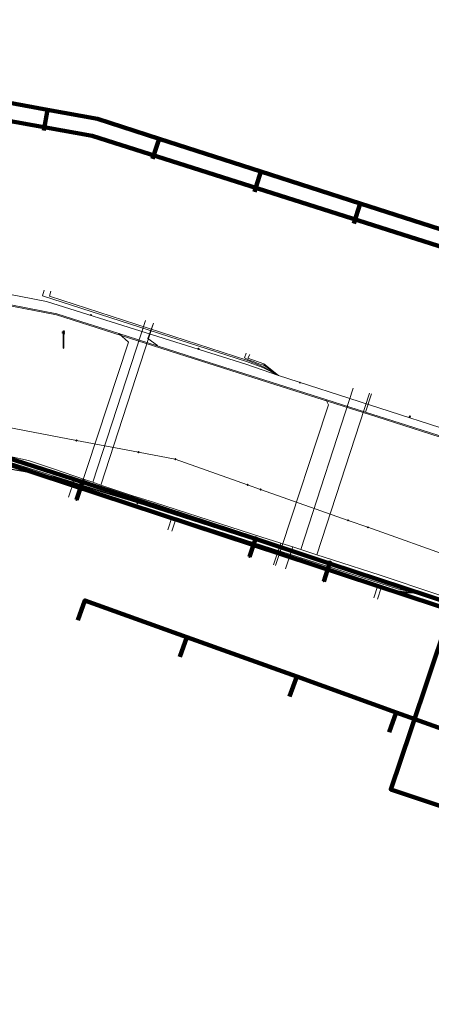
# Model space of a CAD drawing. Extents: x 152558 to 154479, y 462974 to 463683.
# Tile 69 of 256: x 152935 to 152954, y 463438 to 463485. Entities that reach past the tile are written whole.
import ezdxf
from ezdxf.lldxf.tags import DXFTag

# ---------------------------------------------------------------- set-up
doc = ezdxf.new("R2010")
doc.units = 0
doc.header["$LTSCALE"] = 0.2
doc.layers.get('0').update_dxf_attribs({"linetype": 'CONTINUOUS'})
for name, color, linetype, lineweight in [('B-RO-KL-DATA_COAXIAAL_17_ZIGGO BV-G', 90, 'KL-DATA-N', 18), ('B-RO-KL-DATA_COAXIAAL_7_ZIGGO BV-G', 90, 'KL-DATA-N', 18), ('B-RO-KL-DATA_EUROFIBER NEDERLAND BV-G', 90, 'KL-DATA-N', 18), ('B-RO-KL-DATA_HULPSTUK_EUROFIBER NEDERLAND BV-S', 90, 'CONTINUOUS', 25), ('B-RO-KL-DATA_HULPSTUK_KPN BV-S', 90, 'CONTINUOUS', 25), ('B-RO-KL-DATA_HULPSTUK_REGGEFIBER OPERATOR BV-S', 90, 'CONTINUOUS', 25), ('B-RO-KL-DATA_KABELBED_KPN BV-G', 90, 'CONTINUOUS', 100), ('B-RO-KL-DATA_KABELBED_ZIGGO BV-G', 90, 'CONTINUOUS', 100), ('B-RO-KL-DATA_REGGEFIBER OPERATOR BV-G', 90, 'KL-DATA-N', 18), ('B-RO-KL-ET_LS_400 V_STEDIN NETBEHEER BV-G', 190, 'KL-LS-N', 18), ('B-RO-KL-ET_LS_GEMEENTE AMERSFOORT-S', 190, 'CONTINUOUS', 25), ('B-RO-KL-GAS_LD_KOPER_22_0.1 BAR_STEDIN NETBEHEER BV-G', 50, 'KL-GAS-LD-N', 18), ('B-RO-KL-GAS_LD_PE_25_0.1 BAR_STEDIN NETBEHEER BV-G', 50, 'KL-GAS-LD-N', 18), ('B-RO-KL-GAS_LD_PVC_63_0.1 BAR_STEDIN NETBEHEER BV-G', 50, 'KL-GAS-LD-N', 18), ('B-RO-KL-WATER_100_VITENS-G', 170, 'KL-WATER-N', 18), ('B-RO-KL-WATER_HULPSTUK_VITENS-S', 170, 'CONTINUOUS', 25)]:
    doc.layers.add(name, color=color, linetype=linetype, lineweight=lineweight)
doc.styles.add('NLCS-ISO', font='NLCS-ISO.ttf')
tags = doc.linetypes.add('KL-DATA-N', pattern='A,4,-1,[101,NLCS.SHX,S=0.5,R=0,X=0,Y=0],-1,4,-1,["D",Standard,S=1,R=0,X=-0.25,Y=-0.5],-1.5', length=12.5).pattern_tags.tags
tags[18] = DXFTag(74, 10)
tags = doc.linetypes.add('KL-GAS-LD-N', pattern='A,4,-1,[69,NLCS.SHX,S=0.5,R=0,X=0,Y=0],-1,4,-1,["L",Standard,S=1,R=0,X=0.25,Y=-0.5],-2', length=13).pattern_tags.tags
tags[18] = DXFTag(74, 10)
tags = doc.linetypes.add('KL-LS-N', pattern='A,4,-1,[103,NLCS.SHX,S=0.75,R=0,X=0,Y=0],-1,4,-1,["L",Standard,S=1,R=0,X=0,Y=-0.5],-2', length=13).pattern_tags.tags
tags[18] = DXFTag(74, 10)
doc.linetypes.add('KL-WATER-N', pattern='A,7,-0.5,[168,NLCS.SHX,S=0.75,R=0,X=0.75,Y=0],-2', length=9.5)

# ---------------------------------------------------------------- blocks, each defined once
blk = doc.blocks.new('SKL-WTB_HULP_OVERIG-SO')
at = {"color": 0, "linetype": 'ByBlock', "lineweight": 18}
for points in [[(-0.14, 0.14), (0.14, -0.14)], [(0.14, 0.14), (-0.14, -0.14)]]:
    blk.add_lwpolyline(points, dxfattribs=at)
at = {"color": 0, "linetype": 'ByBlock', "lineweight": 18, "style": 'NLCS-ISO', "flags": 1}
for tag, p in [('TYPE', (1.5, 0)), ('OMSCHRIJVING', (1.5, -3)), ('LABEL', (1.5, -1.5))]:
    blk.add_attdef(tag, p, '', height=1, dxfattribs=at)
blk = doc.blocks.new('SKL-WTB_HULP_MOF-SO')
at = {"linetype": 'ByBlock', "lineweight": 18}
h = blk.add_hatch(color=0, dxfattribs=at)
h.dxf.hatch_style = 1
h.paths.add_polyline_path([(-0.5625, 0, 1), (0.5625, 0, 1)])
at = {"color": 0, "linetype": 'ByBlock', "lineweight": 18}
blk.add_circle((0, 0), 0.5625, dxfattribs=at)
at = {"color": 0, "linetype": 'ByBlock', "lineweight": 18, "style": 'NLCS-ISO', "flags": 1}
for tag, p in [('TYPE', (1.5, 0)), ('OMSCHRIJVING', (1.5, -3)), ('LABEL', (1.5, -1.5))]:
    blk.add_attdef(tag, p, '', height=1, dxfattribs=at)
blk = doc.blocks.new('SKL-ET_LS_MAST-SO')
for p, q in [((-0.05, 2.07), (0.05, 2.07)), ((-0.05, -2), (0.05, -2))]:
    blk.add_line(p, q)
for points in [[(-0.18, 1.76), (-0.22, 1.76), (-0.22, 1.84), (-0.18, 1.84), (-0.18, 1.79)], [(-0.18, 1.49), (-0.22, 1.49), (-0.22, 1.57), (-0.18, 1.57), (-0.18, 1.52)], [(-0.18, 1.79), (-0.05, 1.79)], [(-0.18, 1.76), (-0.05, 1.76)], [(-0.18, 1.52), (-0.05, 1.52)], [(-0.18, 1.49), (-0.05, 1.49)], [(-0.05, -2), (-0.05, 2.07)], [(0.05, -2), (0.05, 2.07)], [(0.18, 1.92), (0.05, 1.92)], [(0.18, 1.89), (0.05, 1.89)], [(0.18, 1.66), (0.05, 1.66)], [(0.18, 1.63), (0.05, 1.63)], [(0.18, 1.39), (0.05, 1.39)], [(0.18, 1.36), (0.05, 1.36)], [(0.18, 1.89), (0.22, 1.89), (0.22, 1.97), (0.18, 1.97), (0.18, 1.92)], [(0.18, 1.63), (0.22, 1.63), (0.22, 1.71), (0.18, 1.71), (0.18, 1.66)], [(0.18, 1.36), (0.22, 1.36), (0.22, 1.44), (0.18, 1.44), (0.18, 1.39)]]:
    blk.add_lwpolyline(points)

msp = doc.modelspace()

# ---------------------------------------------------------------- linework, layer by layer
at = {"layer": 'B-RO-KL-DATA_COAXIAAL_17_ZIGGO BV-G', "flags": 128}
msp.add_lwpolyline([(152885.69, 463491.484), (152886.265, 463491.311), (152885.051, 463487.276), (152884.565, 463485.66), (152883.787, 463483.074), (152883.563, 463482.529), (152883.237, 463482.039), (152883.114, 463481.916), (152881.033, 463474.06), (152893.307, 463471.055), (152894.438, 463470.847), (152898.869, 463470.031), (152902.731, 463469.32), (152909.657, 463468.045), (152911.907, 463467.631), (152914.274, 463467.195), (152916.715, 463466.745), (152919.666, 463466.202), (152922.902, 463465.606), (152927.585, 463464.744), (152930.791, 463464.153), (152933.889, 463463.583), (152935.402, 463463.084), (152940.506, 463461.402), (152945.313, 463459.817), (152950.418, 463458.134), (152955.225, 463456.55), (152960.33, 463454.867), (152964.532, 463453.482), (152971.675, 463451.127), (152971.731, 463451.102), (152976.556, 463464.332), (152976.855, 463465.489), (152977.322, 463467.299), (152977.536, 463468.127), (152977.688, 463468.717)], dxfattribs=at)
at = {"layer": 'B-RO-KL-DATA_COAXIAAL_7_ZIGGO BV-G', "flags": 128}
for points in [[(152977.688, 463468.717), (152977.536, 463468.127), (152977.322, 463467.299), (152972.645, 463468.805), (152972.631, 463468.81), (152969.842, 463469.707), (152965.293, 463471.17), (152957.829, 463473.571), (152955.656, 463474.27), (152950.648, 463475.881), (152945.955, 463477.391), (152941.129, 463478.944), (152938.223, 463479.879), (152935.859, 463480.316), (152930.747, 463481.261), (152925.687, 463482.197), (152920.685, 463483.122), (152918.117, 463483.597), (152917.935, 463482.614)], [(152977.688, 463468.717), (152977.536, 463468.127), (152977.322, 463467.299), (152972.645, 463468.805), (152972.631, 463468.81), (152969.842, 463469.707), (152965.293, 463471.17), (152957.829, 463473.571), (152955.656, 463474.27), (152950.648, 463475.881), (152945.955, 463477.391), (152941.129, 463478.944), (152938.223, 463479.879), (152935.859, 463480.316), (152930.747, 463481.261), (152925.687, 463482.197), (152925.505, 463481.214)], [(152977.688, 463468.717), (152977.536, 463468.127), (152977.322, 463467.299), (152972.645, 463468.805), (152972.631, 463468.81), (152969.842, 463469.707), (152965.293, 463471.17), (152957.829, 463473.571), (152955.656, 463474.27), (152950.648, 463475.881), (152945.955, 463477.391), (152941.129, 463478.944), (152938.223, 463479.879), (152935.859, 463480.316), (152935.677, 463479.333)], [(152977.688, 463468.717), (152977.536, 463468.127), (152977.322, 463467.299), (152972.645, 463468.805), (152972.631, 463468.81), (152969.842, 463469.707), (152965.293, 463471.17), (152957.829, 463473.571), (152955.656, 463474.27), (152950.648, 463475.881), (152945.955, 463477.391), (152945.649, 463476.439)], [(152977.688, 463468.717), (152977.536, 463468.127), (152977.322, 463467.299), (152972.645, 463468.805), (152972.631, 463468.81), (152969.842, 463469.707), (152965.293, 463471.17), (152957.829, 463473.571), (152955.656, 463474.27), (152950.648, 463475.881), (152950.342, 463474.929)], [(152977.688, 463468.717), (152977.536, 463468.127), (152977.322, 463467.299), (152976.855, 463465.489), (152976.556, 463464.332), (152971.731, 463451.102), (152972.031, 463450.969), (152972.351, 463450.745), (152972.621, 463450.463), (152972.831, 463450.135), (152972.973, 463449.771), (152973.024, 463449.489), (152973.042, 463449.387), (152973.036, 463448.998), (152972.512, 463444.478), (152969.396, 463445.67), (152967.318, 463446.417), (152962.052, 463448.311), (152957.436, 463449.971), (152952.354, 463451.799), (152947.645, 463453.493), (152942.449, 463455.362), (152937.626, 463457.097), (152937.288, 463456.156)], [(152977.688, 463468.717), (152977.536, 463468.127), (152977.322, 463467.299), (152976.855, 463465.489), (152976.556, 463464.332), (152971.731, 463451.102), (152972.031, 463450.969), (152972.351, 463450.745), (152972.621, 463450.463), (152972.831, 463450.135), (152972.973, 463449.771), (152973.024, 463449.489), (152973.042, 463449.387), (152973.036, 463448.998), (152972.512, 463444.478), (152969.396, 463445.67), (152967.318, 463446.417), (152962.052, 463448.311), (152957.436, 463449.971), (152952.354, 463451.799), (152947.645, 463453.493), (152942.449, 463455.362), (152942.111, 463454.421)], [(152977.688, 463468.717), (152977.536, 463468.127), (152977.322, 463467.299), (152976.855, 463465.489), (152976.556, 463464.332), (152971.731, 463451.102), (152972.031, 463450.969), (152972.351, 463450.745), (152972.621, 463450.463), (152972.831, 463450.135), (152972.973, 463449.771), (152973.024, 463449.489), (152973.042, 463449.387), (152973.036, 463448.998), (152972.512, 463444.478), (152969.396, 463445.67), (152967.318, 463446.417), (152962.052, 463448.311), (152957.436, 463449.971), (152952.354, 463451.799), (152947.645, 463453.493), (152947.307, 463452.552)], [(152977.688, 463468.717), (152977.536, 463468.127), (152977.322, 463467.299), (152976.855, 463465.489), (152976.556, 463464.332), (152971.731, 463451.102), (152972.031, 463450.969), (152972.351, 463450.745), (152972.621, 463450.463), (152972.831, 463450.135), (152972.973, 463449.771), (152973.024, 463449.489), (152973.042, 463449.387), (152973.036, 463448.998), (152972.512, 463444.478), (152969.396, 463445.67), (152967.318, 463446.417), (152962.052, 463448.311), (152957.436, 463449.971), (152952.354, 463451.799), (152952.016, 463450.859)]]:
    msp.add_lwpolyline(points, dxfattribs=at)
at = {"layer": 'B-RO-KL-DATA_EUROFIBER NEDERLAND BV-G', "flags": 128}
for points in [[(152571.462, 463494.696), (152614, 463485.4), (152615.1, 463482.7), (152678.5, 463464.8), (152679.7, 463464.8), (152685.6, 463462.8), (152698, 463459.2), (152703.7, 463457.3), (152720.1, 463452.4), (152731.7, 463448.8), (152732.3, 463448.7), (152740.2, 463446.1), (152747.8, 463444.1), (152751.2, 463443), (152751.7, 463443.2), (152755.2, 463454.3), (152761, 463474.3), (152761.9, 463477.7), (152762.9, 463480.9), (152763.8, 463484.5), (152767, 463494.7), (152767.9, 463498.1), (152771.4, 463509.8), (152772.7, 463513.8), (152773, 463514.2), (152773.3, 463514.3), (152777.9, 463512.9), (152778.3, 463513.1), (152778.7, 463514.1), (152780, 463518.5), (152780.5, 463519), (152783.3, 463520.1), (152784, 463520), (152812.4, 463511.4), (152827.7, 463506.6), (152828.9, 463505.7), (152831, 463500.9), (152829.3, 463495.1), (152829.5, 463494.3), (152830.2, 463493.2), (152831.6, 463490.5), (152832.5, 463489.4), (152849.6, 463484.1), (152851.2, 463483.7), (152861.1, 463480.6), (152863.2, 463479.8), (152867, 463476.5), (152873.3, 463475), (152874.7, 463474.9), (152876.8, 463474.9), (152881.9, 463474), (152891.4, 463471.3), (152897.6, 463470.1), (152916, 463466.8), (152936.3, 463462.9), (152942.5, 463461), (152953.3, 463457.5), (152965.2, 463453.3), (152966.3, 463453.1), (152970.6, 463451.7), (152972.3, 463451), (152973.1, 463450), (152970.9, 463430.7), (152971.4, 463430.6), (152977.2, 463429.9), (152982.1, 463429), (152996.4, 463426.6), (153020, 463422.8), (153038, 463419.8), (153049.2, 463418), (153058.3, 463416.6), (153059.7, 463417.6), (153063.1, 463420.1), (153066.7, 463423.6), (153085.6, 463442.6), (153093.4, 463450.7), (153096, 463452.3), (153099.1, 463449.1), (153103.8, 463442.4), (153107.1, 463435.7), (153107.4, 463434.8), (153109.9, 463428.3), (153112, 463421.3), (153112.9, 463413.6), (153112.9, 463407.3), (153113.3, 463406.2), (153113.1, 463402.8), (153112.1, 463396.3), (153110.6, 463390.3), (153110.2, 463388.1), (153111.1, 463387.4), (153112.3, 463387), (153118.7, 463385.3), (153121.5, 463384.9)], [(152571.462, 463494.696), (152614, 463485.4), (152615.1, 463482.7), (152678.5, 463464.8), (152679.7, 463464.8), (152685.6, 463462.8), (152698, 463459.2), (152703.7, 463457.3), (152720.1, 463452.4), (152731.7, 463448.8), (152732.3, 463448.7), (152740.2, 463446.1), (152747.8, 463444.1), (152751.2, 463443), (152751.7, 463443.2), (152755.2, 463454.3), (152761, 463474.3), (152761.9, 463477.7), (152762.9, 463480.9), (152763.8, 463484.5), (152767, 463494.7), (152767.9, 463498.1), (152771.4, 463509.8), (152772.7, 463513.8), (152773, 463514.2), (152773.3, 463514.3), (152777.9, 463512.9), (152778.3, 463513.1), (152778.7, 463514.1), (152780, 463518.5), (152780.5, 463519), (152783.3, 463520.1), (152784, 463520), (152812.4, 463511.4), (152827.7, 463506.6), (152828.9, 463505.7), (152831, 463500.9), (152829.3, 463495.1), (152829.5, 463494.3), (152830.2, 463493.2), (152831.6, 463490.5), (152832.5, 463489.4), (152849.6, 463484.1), (152851.2, 463483.7), (152861.1, 463480.6), (152863.2, 463479.8), (152867, 463476.5), (152873.3, 463475), (152874.7, 463474.9), (152876.8, 463474.9), (152881.9, 463474), (152891.4, 463471.3), (152897.6, 463470.1), (152916, 463466.8), (152936.3, 463462.9), (152936.5, 463462.8)], [(152936.5, 463462.8), (152942.5, 463461), (152953.3, 463457.5), (152965.2, 463453.3), (152966.3, 463453.1), (152970.6, 463451.7), (152972.3, 463451), (152973.1, 463450), (152972.4, 463444.2), (152970.9, 463430.7), (152971.4, 463430.6), (152975.4, 463430.1), (152977.2, 463429.9), (152982.1, 463429), (152996.4, 463426.6), (153014, 463423.8), (153020, 463422.8), (153038, 463419.8), (153049.2, 463418), (153055.9, 463417), (153058.3, 463416.6), (153059.7, 463417.6), (153063.1, 463420.1), (153066.7, 463423.6), (153075.7, 463432.6), (153085.6, 463442.6), (153093.4, 463450.7), (153096, 463452.3), (153099.1, 463449.1), (153103.5, 463442.9), (153103.8, 463442.4), (153107.1, 463435.7), (153107.4, 463434.8), (153109.9, 463428.3), (153112, 463421.3), (153112.9, 463413.6), (153112.9, 463411.3), (153112.9, 463407.3), (153113.3, 463406.2), (153113.1, 463402.8), (153112.9, 463401.5), (153112.1, 463396.3), (153110.6, 463390.3), (153110.2, 463388.1), (153111.1, 463387.4), (153112.3, 463387), (153117.1, 463385.7), (153118.7, 463385.3), (153121.5, 463384.9)]]:
    msp.add_lwpolyline(points, dxfattribs=at)
at = {"layer": 'B-RO-KL-DATA_KABELBED_KPN BV-G', "flags": 128}
for points in [[(152912.765, 463483.61), (152915.315, 463483.155), (152937.962, 463479.084), (152960.148, 463472.024), (152957.656, 463464.781)], [(152932.436, 463464.327), (152937.056, 463462.853), (152945.687, 463460.007), (152949.201, 463458.848), (152955.044, 463456.922), (152972.198, 463451.265), (152972.288, 463451.231), (152972.375, 463451.19), (152972.458, 463451.141), (152972.536, 463451.085), (152972.61, 463451.023), (152972.677, 463450.955), (152972.739, 463450.882), (152972.795, 463450.803), (152972.843, 463450.72), (152972.885, 463450.634), (152972.918, 463450.544), (152972.945, 463450.451), (152972.963, 463450.357), (152972.973, 463450.261), (152972.974, 463450.165), (152972.968, 463450.069), (152972.621, 463446.895)], [(152937.507, 463462.704), (152937.228, 463461.853)], [(152945.687, 463460.007), (152945.408, 463459.156)], [(152949.201, 463458.848), (152948.921, 463457.997)], [(152954.75, 463456.043), (152953.047, 463450.952), (152952.096, 463448.155), (152963.998, 463444.187)]]:
    msp.add_lwpolyline(points, dxfattribs=at)
at = {"layer": 'B-RO-KL-DATA_KABELBED_ZIGGO BV-G', "flags": 128}
for points in [[(152935.859, 463480.316), (152930.747, 463481.261)], [(152935.859, 463480.316), (152935.677, 463479.333)], [(152941.129, 463478.944), (152938.223, 463479.879), (152935.859, 463480.316)], [(152941.129, 463478.944), (152940.822, 463477.992)], [(152945.955, 463477.391), (152941.129, 463478.944)], [(152945.955, 463477.391), (152945.649, 463476.439)], [(152950.648, 463475.881), (152945.955, 463477.391)], [(152950.648, 463475.881), (152950.342, 463474.929)], [(152955.656, 463474.27), (152950.648, 463475.881)], [(152971.731, 463451.102), (152933.889, 463463.583), (152930.791, 463464.153)], [(152942.449, 463455.362), (152937.626, 463457.097), (152937.288, 463456.156)], [(152942.449, 463455.362), (152942.111, 463454.421)], [(152947.645, 463453.493), (152942.449, 463455.362)], [(152947.645, 463453.493), (152947.307, 463452.552)], [(152952.354, 463451.799), (152947.645, 463453.493)], [(152952.354, 463451.799), (152952.016, 463450.859)], [(152957.436, 463449.971), (152952.354, 463451.799)]]:
    msp.add_lwpolyline(points, dxfattribs=at)
at = {"layer": 'B-RO-KL-DATA_REGGEFIBER OPERATOR BV-G', "flags": 128}
for points in [[(152829.869, 463526.12), (152831.488, 463525.4), (152832.122, 463524.819), (152832.543, 463524.465), (152832.827, 463523.923), (152832.829, 463523.063), (152830.408, 463514.407), (152829.119, 463511.38), (152828.623, 463509.999), (152827.817, 463506.864), (152827.702, 463506.587), (152828.928, 463505.685), (152830.954, 463500.893), (152830.56, 463499.357), (152829.265, 463495.066), (152829.483, 463494.349), (152830.154, 463493.152), (152831.575, 463490.473), (152832.213, 463489.734), (152832.543, 463489.443), (152841.218, 463486.779), (152841.666, 463486.614), (152849.617, 463484.149), (152861.117, 463480.57), (152863.233, 463479.848), (152864.067, 463478.982), (152866.556, 463476.86), (152867.025, 463476.476), (152873.347, 463474.963), (152874.723, 463474.861), (152876.826, 463474.903), (152879.116, 463474.523), (152881.884, 463473.956), (152886.485, 463472.754), (152890.835, 463471.518), (152891.443, 463471.289), (152897.607, 463470.079), (152906.664, 463468.479), (152916.044, 463466.809), (152924.14, 463465.167), (152932.324, 463463.605), (152936.267, 463462.922), (152942.479, 463461.022), (152953.275, 463457.463), (152965.214, 463453.343), (152966.286, 463453.145), (152970.614, 463451.703), (152972.043, 463451.075), (152973.079, 463450.04), (152972.422, 463444.249), (152970.913, 463430.665), (152971.397, 463430.636), (152975.421, 463430.131), (152977.233, 463429.872), (152978.917, 463429.569), (152979.483, 463429.47), (152983.157, 463428.857), (152996.428, 463426.649), (153013.999, 463423.805), (153020.003, 463422.786), (153038.022, 463419.826), (153049.211, 463418.019), (153055.896, 463416.964), (153058.292, 463416.647), (153059.739, 463417.607), (153063.097, 463420.059), (153066.652, 463423.589), (153075.688, 463432.635), (153085.555, 463442.598), (153093.411, 463450.749), (153096.581, 463452.576)], [(152839.977, 463513.917), (152837.42, 463504.731), (152835.679, 463498.668), (152835.482, 463497.714), (152836.084, 463496.508), (152837.628, 463494.259), (152841.25, 463492.651), (152861.945, 463486.425), (152871.532, 463483.59), (152872.238, 463483.392), (152878.763, 463481.374), (152880.333, 463481.104), (152881.672, 463481.238), (152882.701, 463481.511), (152883.76, 463481.259), (152885.083, 463480.892), (152889.155, 463479.974), (152891.426, 463479.282), (152896.902, 463478.13), (152916.652, 463474.803), (152926.528, 463472.936), (152927.926, 463472.768), (152935.803, 463471.249), (152945.241, 463468.27), (152946.785, 463467.742), (152955.399, 463464.959), (152966.43, 463461.19), (152973.918, 463458.766), (152974.355, 463458.854), (152974.516, 463459.434), (152974.678, 463460.015), (152974.841, 463460.594), (152975.005, 463461.173), (152975.535, 463461.373), (152979.938, 463460.311), (152981.605, 463459.9)], [(152875.77, 463475.13), (152876.434, 463475.28), (152888.618, 463472.639), (152896.33, 463470.516), (152901.464, 463469.595), (152906.007, 463468.743), (152910.388, 463467.978), (152914.258, 463467.273), (152916.674, 463466.8), (152922.11, 463465.793), (152924.901, 463465.217), (152929.87, 463464.326), (152931.651, 463464.393), (152937.168, 463462.665), (152955.88, 463456.657), (152967.317, 463452.857), (152970.873, 463451.546), (152973.562, 463450.554), (152978.73, 463449.888), (152979.347, 463449.765), (152979.555, 463451.154), (152979.692, 463452.07), (152980.22, 463455.212), (152980.881, 463457.939), (152981.863, 463461.838), (152983.624, 463468.496), (152985.712, 463476.555), (152987.069, 463481.801), (152987.806, 463484.706)], [(152873.347, 463474.963), (152874.723, 463474.861), (152876.826, 463474.903), (152879.116, 463474.523), (152881.884, 463473.956), (152886.485, 463472.754), (152890.835, 463471.518), (152891.443, 463471.289), (152897.607, 463470.079), (152906.664, 463468.479), (152916.044, 463466.809), (152924.14, 463465.167), (152932.324, 463463.605), (152935.635, 463463.032)], [(152935.7, 463471.783), (152935.617, 463471.507), (152945.274, 463468.406), (152946.045, 463468.115), (152946.785, 463467.742)], [(152936.009, 463471.727), (152935.945, 463471.487), (152945.291, 463468.464), (152946.048, 463468.173), (152946.785, 463467.742)], [(152945.246, 463468.793), (152945.172, 463468.571), (152945.397, 463468.471), (152945.625, 463468.38), (152945.857, 463468.297), (152946.091, 463468.223), (152946.785, 463467.742)], [(152945.422, 463468.736), (152945.334, 463468.555), (152946.094, 463468.295), (152946.785, 463467.742)], [(152970.913, 463430.665), (152972.422, 463444.249), (152973.079, 463450.04), (152972.043, 463451.075), (152970.614, 463451.703), (152966.286, 463453.145), (152965.214, 463453.343), (152953.275, 463457.463), (152942.479, 463461.022), (152936.974, 463462.706)], [(152941.541, 463460.431), (152941.749, 463461.072), (152952.468, 463457.633), (152953.275, 463457.463)], [(152941.737, 463460.366), (152941.909, 463460.892), (152952.43, 463457.556), (152953.275, 463457.463)], [(152951.299, 463457.214), (152951.49, 463457.797), (152952.408, 463457.492), (152953.275, 463457.463)], [(152951.466, 463457.159), (152951.64, 463457.686), (152952.391, 463457.439), (152953.275, 463457.463)]]:
    msp.add_lwpolyline(points, dxfattribs=at)
at = {"layer": 'B-RO-KL-ET_LS_400 V_STEDIN NETBEHEER BV-G', "flags": 128}
for points in [[(152969.591, 463459.991), (152966.499, 463460.977), (152961.381, 463462.608), (152956.553, 463464.147), (152951.436, 463465.778), (152946.608, 463467.317), (152942.398, 463468.659), (152936.282, 463470.609), (152931.777, 463471.473), (152923.691, 463473.025), (152918.869, 463473.95), (152914.827, 463474.726), (152910.799, 463475.499), (152906.756, 463476.28), (152897.859, 463477.997), (152895.15, 463478.458), (152895.165, 463478.507)], [(152970.179, 463459.856), (152967.224, 463460.798), (152967.002, 463460.869), (152962.792, 463462.211), (152960.687, 463462.882), (152959.559, 463463.241), (152957.675, 463463.842), (152952.846, 463465.382), (152950.897, 463466.003), (152949.022, 463466.601), (152947.729, 463467.013), (152942.901, 463468.552), (152941.046, 463469.143), (152939.235, 463469.72), (152937.783, 463470.183), (152936.294, 463470.658), (152933.456, 463471.203), (152933.278, 463471.237), (152932.08, 463471.467), (152929.42, 463471.977), (152925.213, 463472.784), (152924.227, 463472.973), (152922.07, 463473.387), (152918.44, 463474.084), (152915.811, 463474.588), (152913.248, 463475.08), (152912.885, 463475.15), (152911.608, 463475.394), (152905.035, 463476.663), (152897.868, 463478.046), (152896.287, 463478.316), (152895.165, 463478.507)], [(152940.868, 463470.215), (152940.598, 463469.495), (152941.052, 463469.162), (152941.046, 463469.143)], [(152937.228, 463461.853), (152939.687, 463469.313), (152939.235, 463469.72)], [(152951.178, 463466.865), (152950.897, 463466.003)], [(152949.055, 463466.063), (152949.15, 463466.35), (152949.022, 463466.601)], [(152946.955, 463459.698), (152949.055, 463466.063)], [(152946.642, 463458.749), (152946.955, 463459.698)]]:
    msp.add_lwpolyline(points, dxfattribs=at)
at = {"layer": 'B-RO-KL-GAS_LD_KOPER_22_0.1 BAR_STEDIN NETBEHEER BV-G', "flags": 128}
for points in [[(152940.488, 463470.339), (152938.002, 463462.685)], [(152940.868, 463470.215), (152938.38, 463462.557)], [(152950.322, 463467.144), (152947.839, 463459.504)], [(152951.082, 463466.897), (152948.602, 463459.26)]]:
    msp.add_lwpolyline(points, dxfattribs=at)
at = {"layer": 'B-RO-KL-GAS_LD_PE_25_0.1 BAR_STEDIN NETBEHEER BV-G', "flags": 128}
for points in [[(152936.848, 463461.979), (152937.111, 463462.776), (152937.648, 463462.805)], [(152946.547, 463458.78), (152946.887, 463459.809)], [(152947.117, 463458.592), (152947.458, 463459.626)]]:
    msp.add_lwpolyline(points, dxfattribs=at)
at = {"layer": 'B-RO-KL-GAS_LD_PVC_63_0.1 BAR_STEDIN NETBEHEER BV-G', "flags": 128}
msp.add_lwpolyline([(152889.022, 463472.4), (152891.35, 463471.839), (152895.459, 463470.907), (152895.855, 463470.835), (152896.286, 463470.757), (152900.655, 463469.962), (152901.306, 463469.844), (152904.261, 463469.309), (152904.352, 463469.293), (152909.587, 463468.377), (152909.651, 463468.366), (152910.492, 463468.219), (152912.98, 463467.783), (152913.567, 463467.68), (152913.785, 463467.642), (152916.544, 463467.158), (152917.168, 463467.048), (152917.845, 463466.929), (152919.803, 463466.584), (152920.197, 463466.515), (152921.496, 463466.286), (152922.079, 463466.183), (152922.558, 463466.099), (152924.542, 463465.749), (152926.039, 463465.485), (152928.052, 463465.119), (152930.329, 463464.7), (152930.473, 463464.674), (152930.623, 463464.647), (152930.863, 463464.603), (152932.332, 463464.286), (152934.96, 463463.716), (152936.096, 463463.331), (152937.648, 463462.805), (152938.002, 463462.685), (152938.38, 463462.557), (152939.845, 463462.067), (152940.917, 463461.723), (152944.523, 463460.567), (152945.943, 463460.112), (152946.887, 463459.809), (152947.458, 463459.626), (152947.839, 463459.504), (152948.602, 463459.26), (152949.341, 463459.023), (152951.596, 463458.285), (152954.222, 463457.405), (152956.08, 463456.783), (152956.633, 463456.598), (152957.297, 463456.375), (152957.594, 463456.275), (152957.879, 463456.18), (152958.791, 463455.874), (152960.138, 463455.423), (152961.777, 463454.874), (152964.165, 463454.115), (152964.385, 463454.045), (152966.636, 463453.33), (152966.972, 463453.224), (152967.017, 463453.21), (152969.313, 463452.484), (152972.216, 463451.584), (152979.197, 463449.989), (152979.716, 463449.903)], dxfattribs=at)
at = {"layer": 'B-RO-KL-WATER_100_VITENS-G', "flags": 128}
msp.add_lwpolyline([(152889.195, 463474.089), (152893.91, 463472.905), (152897.928, 463472.141), (152900.457, 463471.66), (152905.282, 463470.742), (152909.326, 463469.973), (152912.18, 463469.43), (152913.186, 463469.239), (152917.23, 463468.47), (152917.373, 463468.443), (152921.274, 463467.701), (152923.163, 463467.342), (152926.283, 463466.749), (152928.356, 463466.355), (152929.729, 463466.094), (152932.216, 463465.621), (152937.226, 463464.668), (152940.161, 463464.11), (152941.898, 463463.78), (152945.324, 463462.567), (152945.939, 463462.349), (152950.083, 463460.883), (152951.009, 463460.555), (152955.155, 463459.087), (152955.767, 463458.87), (152959.913, 463457.402), (152960.84, 463457.074), (152964.985, 463455.607), (152965.024, 463455.593), (152968.719, 463454.285), (152970.057, 463453.812), (152970.09, 463453.8)], dxfattribs=at)

# ---------------------------------------------------------------- block references
at = {"layer": 'B-RO-KL-DATA_HULPSTUK_EUROFIBER NEDERLAND BV-S', "xscale": 0.2, "yscale": 0.2, "zscale": 0.2}
msp.add_blockref('SKL-WTB_HULP_OVERIG-SO', (152936.5, 463462.8), dxfattribs=at)
at = {"layer": 'B-RO-KL-DATA_HULPSTUK_KPN BV-S', "xscale": 0.2, "yscale": 0.2, "zscale": 0.2}
for name, p in [('SKL-WTB_HULP_MOF-SO', (152937.507, 463462.704)), ('SKL-WTB_HULP_OVERIG-SO', (152937.507, 463462.704)), ('SKL-WTB_HULP_OVERIG-SO', (152937.228, 463461.853)), ('SKL-WTB_HULP_MOF-SO', (152945.687, 463460.007)), ('SKL-WTB_HULP_OVERIG-SO', (152945.687, 463460.007)), ('SKL-WTB_HULP_OVERIG-SO', (152945.408, 463459.156)), ('SKL-WTB_HULP_MOF-SO', (152949.201, 463458.848)), ('SKL-WTB_HULP_OVERIG-SO', (152949.201, 463458.848)), ('SKL-WTB_HULP_OVERIG-SO', (152948.921, 463457.997))]:
    msp.add_blockref(name, p, dxfattribs=at)
at = {"layer": 'B-RO-KL-DATA_HULPSTUK_REGGEFIBER OPERATOR BV-S', "xscale": 0.2, "yscale": 0.2, "zscale": 0.2}
for p in [(152937.9, 463470.6), (152943, 463469), (152947.8, 463467.4), (152953, 463465.8), (152936.3, 463462.9), (152937, 463462.7), (152940.1, 463461.7), (152944.4, 463460.4), (152949.2, 463458.8)]:
    msp.add_blockref('SKL-WTB_HULP_OVERIG-SO', p, dxfattribs=at)
at = {"layer": 'B-RO-KL-ET_LS_GEMEENTE AMERSFOORT-S', "xscale": 0.2, "yscale": 0.2, "zscale": 0.2}
msp.add_blockref('SKL-ET_LS_MAST-SO', (152936.612, 463469.439), dxfattribs=at)
at = {"layer": 'B-RO-KL-WATER_HULPSTUK_VITENS-S', "xscale": 0.2, "yscale": 0.2, "zscale": 0.2}
for p in [(152937.226, 463464.668), (152940.161, 463464.11), (152941.898, 463463.78), (152945.324, 463462.567), (152945.939, 463462.349), (152950.083, 463460.883), (152951.009, 463460.555)]:
    msp.add_blockref('SKL-WTB_HULP_OVERIG-SO', p, dxfattribs=at)

doc.saveas('drawing.dxf')
